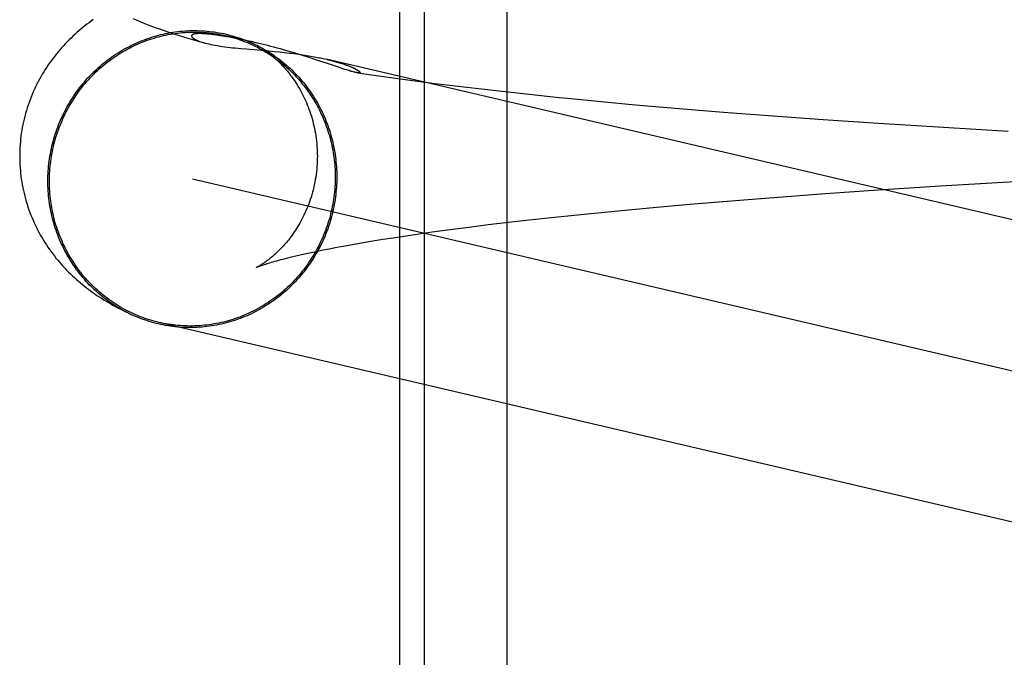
# Model space of a CAD drawing. Header units: inches. Extents: x 0 to 184, y 0 to 119.
# Tile 26 of 114: x 91.8551 to 91.9841, y 44.3156 to 44.3992. Entities that reach past the tile are written whole.
import ezdxf

# ---------------------------------------------------------------- set-up
doc = ezdxf.new("R2010")
doc.units = ezdxf.units.IN
doc.header["$LTSCALE"] = 10.121375
doc.header["$MEASUREMENT"] = 0
doc.linetypes.add('HIDDEN', pattern=[0.2, 0.1, -0.1])
doc.layers.add('DEFAULT_2', color=8, linetype='HIDDEN')

msp = doc.modelspace()

# ---------------------------------------------------------------- linework, layer by layer
at = {"layer": 'DEFAULT_2', "color": 8, "linetype": 'HIDDEN'}
for p, q in [((91.90487, 44.45813), (91.90487, 44.30188)), ((91.9081, 44.45813), (91.9081, 44.30188)), ((91.91894, 44.45813), (91.91894, 44.30188)), ((91.87854, 44.39735), (91.8785, 44.39735)), ((91.87859, 44.39735), (91.87854, 44.39735)), ((91.87863, 44.39735), (91.87859, 44.39735)), ((91.87868, 44.39735), (91.87863, 44.39735)), ((91.87873, 44.39735), (91.87868, 44.39735)), ((91.87878, 44.39735), (91.87873, 44.39735)), ((91.87883, 44.39735), (91.87878, 44.39735)), ((91.87888, 44.39735), (91.87883, 44.39735)), ((91.87894, 44.39735), (91.87888, 44.39735)), ((91.87901, 44.39735), (91.87894, 44.39735)), ((91.87908, 44.39734), (91.87901, 44.39735)), ((91.87915, 44.39734), (91.87908, 44.39734)), ((91.87923, 44.39734), (91.87915, 44.39734)), ((91.87932, 44.39733), (91.87923, 44.39734)), ((91.87941, 44.39732), (91.87932, 44.39733)), ((91.87952, 44.39732), (91.87941, 44.39732)), ((91.87963, 44.39731), (91.87952, 44.39732)), ((91.87975, 44.39729), (91.87963, 44.39731)), ((91.87988, 44.39728), (91.87975, 44.39729)), ((91.88002, 44.39727), (91.87988, 44.39728)), ((91.88018, 44.39725), (91.88002, 44.39727)), ((91.88035, 44.39723), (91.88018, 44.39725)), ((91.88053, 44.39721), (91.88035, 44.39723)), ((91.88072, 44.39718), (91.88053, 44.39721)), ((91.88093, 44.39715), (91.88072, 44.39718)), ((91.88116, 44.39712), (91.88093, 44.39715)), ((91.8814, 44.39708), (91.88116, 44.39712)), ((91.88166, 44.39704), (91.8814, 44.39708)), ((91.88195, 44.39699), (91.88166, 44.39704)), ((91.88226, 44.39694), (91.88195, 44.39699)), ((91.88261, 44.39688), (91.88226, 44.39694)), ((91.88298, 44.39681), (91.88261, 44.39688)), ((91.88338, 44.39673), (91.88298, 44.39681)), ((91.88381, 44.39664), (91.88338, 44.39673)), ((91.88429, 44.39655), (91.88381, 44.39664)), ((91.87899, 44.39624), (91.87943, 44.39611)), ((91.88482, 44.39643), (91.88429, 44.39655)), ((91.8848, 44.39534), (91.88773, 44.39509)), ((91.88543, 44.3963), (91.88482, 44.39643)), ((91.88611, 44.39614), (91.88543, 44.3963)), ((91.88773, 44.39509), (91.88844, 44.39502)), ((91.88844, 44.39502), (91.88914, 44.39495)), ((91.89216, 44.39449), (91.89137, 44.39473)), ((91.89292, 44.39425), (91.89216, 44.39449)), ((91.89364, 44.39402), (91.89292, 44.39425)), ((91.89432, 44.3938), (91.89364, 44.39402)), ((91.89507, 44.39404), (91.89529, 44.39399)), ((91.89555, 44.39339), (91.89432, 44.3938)), ((91.99691, 44.37019), (91.89528, 44.39399)), ((91.89733, 44.39279), (91.89688, 44.39294)), ((91.89698, 44.39354), (91.89716, 44.39348)), ((91.89716, 44.39348), (91.89732, 44.39343)), ((91.89732, 44.39343), (91.89747, 44.39338)), ((91.89773, 44.39266), (91.89733, 44.39279)), ((91.89747, 44.39338), (91.89762, 44.39333)), ((91.89762, 44.39333), (91.89775, 44.39329)), ((91.89775, 44.39329), (91.89788, 44.39324)), ((91.89788, 44.39324), (91.89799, 44.3932)), ((91.89799, 44.3932), (91.8981, 44.39316)), ((91.8981, 44.39316), (91.89821, 44.39312)), ((91.89821, 44.39312), (91.89831, 44.39308)), ((91.89831, 44.39308), (91.8984, 44.39304)), ((91.8984, 44.39304), (91.89849, 44.393)), ((91.89935, 44.39223), (91.90059, 44.39204)), ((91.90059, 44.39204), (91.90245, 44.39177)), ((91.90245, 44.39177), (91.90434, 44.39151)), ((91.90434, 44.39151), (91.90625, 44.39125)), ((91.90625, 44.39125), (91.90918, 44.39087)), ((91.90918, 44.39087), (91.91217, 44.3905)), ((91.91217, 44.3905), (91.91522, 44.39014)), ((91.91522, 44.39014), (91.91832, 44.38979)), ((91.91832, 44.38979), (91.92149, 44.38944)), ((91.92149, 44.38944), (91.92579, 44.389)), ((91.93129, 44.38846), (91.93578, 44.38804)), ((91.93578, 44.38804), (91.9415, 44.38755)), ((91.9415, 44.38755), (91.94732, 44.38707)), ((91.94732, 44.38707), (91.95323, 44.38661)), ((91.95323, 44.38661), (91.9604, 44.38609)), ((91.9604, 44.38609), (91.96765, 44.3856)), ((91.96765, 44.3856), (91.97614, 44.38507)), ((91.97614, 44.38507), (91.98463, 44.38458)), ((92.00711, 44.34798), (91.87773, 44.37829)), ((91.96761, 44.37687), (91.97577, 44.3774)), ((91.97577, 44.3774), (91.98399, 44.37789)), ((91.98399, 44.37789), (91.99219, 44.37834)), ((91.9539, 44.37589), (91.9607, 44.3764)), ((91.9607, 44.3764), (91.96761, 44.37687)), ((91.93763, 44.37453), (91.94292, 44.375)), ((91.94292, 44.375), (91.94835, 44.37545)), ((91.94835, 44.37545), (91.9539, 44.37589)), ((91.92562, 44.37334), (91.9295, 44.37375)), ((91.9295, 44.37375), (91.93351, 44.37414)), ((91.93351, 44.37414), (91.93763, 44.37453)), ((91.91396, 44.37199), (91.91651, 44.37231)), ((91.91651, 44.37231), (91.91915, 44.37262)), ((91.91915, 44.37262), (91.92187, 44.37293)), ((91.92187, 44.37293), (91.92562, 44.37334)), ((91.90404, 44.3706), (91.90544, 44.37081)), ((91.90544, 44.37081), (91.90689, 44.37103)), ((91.90689, 44.37103), (91.90915, 44.37135)), ((91.90915, 44.37135), (91.91151, 44.37167)), ((91.91151, 44.37167), (91.91396, 44.37199)), ((91.89668, 44.36935), (91.89777, 44.36955)), ((91.89777, 44.36955), (91.89892, 44.36976)), ((91.89892, 44.36976), (91.90013, 44.36997)), ((91.90013, 44.36997), (91.90138, 44.37018)), ((91.90138, 44.37018), (91.90268, 44.37039)), ((91.90268, 44.37039), (91.90404, 44.3706)), ((91.89127, 44.36821), (91.89203, 44.36839)), ((91.89203, 44.36839), (91.89284, 44.36857)), ((91.89284, 44.36857), (91.89372, 44.36876)), ((91.89372, 44.36876), (91.89465, 44.36895)), ((91.89465, 44.36895), (91.89564, 44.36915)), ((91.89564, 44.36915), (91.89668, 44.36935)), ((91.86968, 44.36055), (91.86909, 44.36083)), ((91.86945, 44.36066), (91.8698, 44.3605)), ((92.00313, 44.3291), (91.87333, 44.3595))]:
    msp.add_line(p, q, dxfattribs=at)
for points in [[(91.86475, 44.39919), (91.86447, 44.39899), (91.8642, 44.39879), (91.86392, 44.39858), (91.86365, 44.39837), (91.86339, 44.39815), (91.86312, 44.39794), (91.86286, 44.39772), (91.8626, 44.39749), (91.86234, 44.39726), (91.86208, 44.39702), (91.86183, 44.39678), (91.86157, 44.39653), (91.86132, 44.39627), (91.86108, 44.39602), (91.86083, 44.39576), (91.8606, 44.39549), (91.86036, 44.39523), (91.86013, 44.39496), (91.85991, 44.39469), (91.85969, 44.39441), (91.85947, 44.39413), (91.85926, 44.39384), (91.85905, 44.39355), (91.85884, 44.39325), (91.85864, 44.39295), (91.85844, 44.39265), (91.85825, 44.39234), (91.85806, 44.39202), (91.85788, 44.39171), (91.8577, 44.39139), (91.85752, 44.39106), (91.85735, 44.39073), (91.85719, 44.3904), (91.85703, 44.39006), (91.85688, 44.38972), (91.85673, 44.38938), (91.85659, 44.38904), (91.85646, 44.38869), (91.85633, 44.38833), (91.85621, 44.38798), (91.85609, 44.38762), (91.85598, 44.38726), (91.85587, 44.3869), (91.85577, 44.38653), (91.85568, 44.38616), (91.8556, 44.38579), (91.85552, 44.38542), (91.85545, 44.38505), (91.85538, 44.38467), (91.85532, 44.38429), (91.85527, 44.38392), (91.85523, 44.38354), (91.85519, 44.38316), (91.85516, 44.38278), (91.85514, 44.3824), (91.85512, 44.38201), (91.85511, 44.38163), (91.85511, 44.38128)], [(91.86999, 44.39934), (91.87038, 44.39917), (91.87078, 44.39899), (91.87119, 44.39882), (91.87161, 44.39865), (91.87204, 44.39848), (91.87249, 44.3983), (91.87294, 44.39813), (91.87341, 44.39796), (91.8739, 44.39779), (91.8744, 44.39762), (91.87492, 44.39744), (91.87545, 44.39727), (91.876, 44.3971), (91.87657, 44.39692), (91.87715, 44.39675), (91.87775, 44.39657), (91.87837, 44.3964), (91.87901, 44.39623), (91.87943, 44.39611)], [(91.8588, 44.37801), (91.85881, 44.37834), (91.85881, 44.37867), (91.85883, 44.379), (91.85885, 44.37933), (91.85887, 44.37966), (91.8589, 44.37998), (91.85893, 44.38031), (91.85898, 44.38064), (91.85902, 44.38096), (91.85907, 44.38129), (91.85913, 44.38161), (91.85919, 44.38194), (91.85926, 44.38226), (91.85933, 44.38258), (91.85941, 44.3829), (91.85949, 44.38322), (91.85958, 44.38354), (91.85967, 44.38385), (91.85977, 44.38417), (91.85987, 44.38448), (91.85998, 44.38479), (91.86009, 44.3851), (91.86021, 44.38541), (91.86034, 44.38571), (91.86046, 44.38601), (91.8606, 44.38632), (91.86074, 44.38661), (91.86088, 44.38691), (91.86103, 44.3872), (91.86118, 44.38749), (91.86134, 44.38778), (91.8615, 44.38807), (91.86167, 44.38835), (91.86184, 44.38863), (91.86201, 44.38891), (91.86219, 44.38918), (91.86238, 44.38945), (91.86257, 44.38972), (91.86276, 44.38999), (91.86296, 44.39025), (91.86316, 44.3905), (91.86337, 44.39076), (91.86358, 44.39101), (91.86379, 44.39126), (91.86401, 44.3915), (91.86423, 44.39174), (91.86446, 44.39198), (91.86469, 44.39221), (91.86492, 44.39244), (91.86516, 44.39266), (91.8654, 44.39288), (91.86564, 44.39309), (91.86589, 44.39331), (91.86614, 44.39351), (91.8664, 44.39372), (91.86666, 44.39391), (91.86692, 44.39411), (91.86718, 44.3943), (91.86745, 44.39448), (91.86772, 44.39466), (91.86799, 44.39484), (91.86826, 44.39501), (91.86854, 44.39517), (91.86882, 44.39534), (91.86911, 44.39549), (91.86939, 44.39564), (91.86968, 44.39579), (91.86997, 44.39593), (91.87026, 44.39607), (91.87056, 44.3962), (91.87086, 44.39633), (91.87115, 44.39645), (91.87145, 44.39656), (91.87176, 44.39667), (91.87206, 44.39678), (91.87237, 44.39688), (91.87267, 44.39697), (91.87298, 44.39706), (91.87329, 44.39715), (91.8736, 44.39723), (91.87392, 44.3973), (91.87423, 44.39737), (91.87455, 44.39743), (91.87486, 44.39749), (91.87518, 44.39754), (91.87549, 44.39759), (91.87581, 44.39763), (91.87613, 44.39766), (91.87645, 44.39769), (91.87677, 44.39772), (91.87709, 44.39773), (91.87741, 44.39775), (91.87773, 44.39775), (91.87805, 44.39776), (91.87837, 44.39775), (91.87868, 44.39774), (91.879, 44.39773), (91.87932, 44.39771), (91.87964, 44.39768), (91.87996, 44.39765), (91.88028, 44.39761), (91.88059, 44.39757), (91.88091, 44.39752), (91.88122, 44.39747), (91.88154, 44.39741), (91.88185, 44.39735), (91.88216, 44.39728), (91.88247, 44.3972), (91.88278, 44.39712), (91.88309, 44.39703), (91.88339, 44.39694), (91.8837, 44.39685), (91.884, 44.39674), (91.8843, 44.39664), (91.8846, 44.39652), (91.88489, 44.39641), (91.88519, 44.39628), (91.88548, 44.39616), (91.88577, 44.39602), (91.88606, 44.39589), (91.88618, 44.39582)], [(91.859, 44.37802), (91.859, 44.37834), (91.85901, 44.37867), (91.85903, 44.37899), (91.85904, 44.37932), (91.85907, 44.37964), (91.8591, 44.37997), (91.85913, 44.38029), (91.85917, 44.38061), (91.85922, 44.38094), (91.85927, 44.38126), (91.85932, 44.38158), (91.85939, 44.3819), (91.85945, 44.38222), (91.85952, 44.38254), (91.8596, 44.38285), (91.85968, 44.38317), (91.85977, 44.38348), (91.85986, 44.38379), (91.85996, 44.38411), (91.86006, 44.38441), (91.86017, 44.38472), (91.86028, 44.38503), (91.8604, 44.38533), (91.86052, 44.38563), (91.86065, 44.38593), (91.86078, 44.38623), (91.86092, 44.38653), (91.86106, 44.38682), (91.8612, 44.38711), (91.86135, 44.3874), (91.86151, 44.38768), (91.86167, 44.38797), (91.86184, 44.38825), (91.86201, 44.38852), (91.86218, 44.3888), (91.86236, 44.38907), (91.86254, 44.38934), (91.86273, 44.3896), (91.86292, 44.38986), (91.86312, 44.39012), (91.86331, 44.39038), (91.86352, 44.39063), (91.86373, 44.39088), (91.86394, 44.39112), (91.86415, 44.39136), (91.86437, 44.3916), (91.8646, 44.39183), (91.86483, 44.39206), (91.86506, 44.39229), (91.86529, 44.39251), (91.86553, 44.39273), (91.86577, 44.39294), (91.86602, 44.39315), (91.86626, 44.39335), (91.86652, 44.39355), (91.86677, 44.39375), (91.86703, 44.39394), (91.86729, 44.39413), (91.86755, 44.39431), (91.86782, 44.39449), (91.86809, 44.39466), (91.86836, 44.39483), (91.86864, 44.395), (91.86892, 44.39516), (91.8692, 44.39531), (91.86948, 44.39546), (91.86977, 44.39561), (91.87005, 44.39575), (91.87034, 44.39588), (91.87063, 44.39601), (91.87093, 44.39614), (91.87122, 44.39626), (91.87152, 44.39637), (91.87182, 44.39648), (91.87212, 44.39658), (91.87242, 44.39668), (91.87273, 44.39678), (91.87303, 44.39687), (91.87334, 44.39695), (91.87365, 44.39703), (91.87396, 44.3971), (91.87427, 44.39717), (91.87458, 44.39723), (91.87489, 44.39729), (91.8752, 44.39734), (91.87552, 44.39738), (91.87583, 44.39742), (91.87615, 44.39746), (91.87646, 44.39749), (91.87678, 44.39751), (91.87709, 44.39753), (91.87741, 44.39754), (91.87773, 44.39755), (91.87804, 44.39755), (91.87836, 44.39755), (91.87867, 44.39754), (91.87899, 44.39752), (91.87931, 44.3975), (91.87962, 44.39748), (91.87993, 44.39745), (91.88025, 44.39741), (91.88056, 44.39737), (91.88087, 44.39732), (91.88118, 44.39727), (91.8815, 44.39721), (91.8818, 44.39715), (91.88213, 44.39707)], [(91.8785, 44.39735), (91.87848, 44.39735), (91.87845, 44.39735), (91.87843, 44.39735), (91.87841, 44.39735), (91.87839, 44.39735), (91.87836, 44.39734), (91.87834, 44.39734), (91.87832, 44.39734), (91.8783, 44.39734), (91.87828, 44.39734), (91.87825, 44.39734), (91.87823, 44.39733), (91.87821, 44.39733), (91.87818, 44.39733), (91.87816, 44.39733), (91.87813, 44.39732), (91.87811, 44.39732), (91.87808, 44.39731), (91.87806, 44.39731), (91.87803, 44.39731), (91.87801, 44.3973), (91.87798, 44.3973), (91.87796, 44.39729), (91.87793, 44.39728), (91.87791, 44.39728), (91.87789, 44.39727), (91.87786, 44.39726), (91.87784, 44.39726), (91.87782, 44.39725), (91.8778, 44.39724), (91.87778, 44.39723), (91.87776, 44.39722), (91.87774, 44.39721), (91.87772, 44.3972), (91.8777, 44.39719), (91.87769, 44.39717), (91.87767, 44.39716), (91.87766, 44.39715), (91.87765, 44.39713), (91.87764, 44.39711), (91.87763, 44.3971), (91.87763, 44.39708), (91.87763, 44.39706), (91.87762, 44.39704), (91.87763, 44.39702), (91.87763, 44.397), (91.87764, 44.39698), (91.87765, 44.39696), (91.87766, 44.39693), (91.87768, 44.39691), (91.8777, 44.39688), (91.87773, 44.39685), (91.87776, 44.39682), (91.8778, 44.39679), (91.87784, 44.39676), (91.87788, 44.39672), (91.87794, 44.39669), (91.878, 44.39665), (91.87806, 44.39661), (91.87814, 44.39657), (91.87822, 44.39653), (91.87832, 44.39649), (91.87842, 44.39644), (91.87854, 44.39639), (91.87868, 44.39634), (91.87883, 44.39629), (91.87899, 44.39624)], [(91.88213, 44.39707), (91.88242, 44.397), (91.88272, 44.39692), (91.88303, 44.39684), (91.88333, 44.39675), (91.88363, 44.39665), (91.88393, 44.39655), (91.88423, 44.39644), (91.88452, 44.39633), (91.88482, 44.39622), (91.88511, 44.3961), (91.8854, 44.39597), (91.88569, 44.39584), (91.88597, 44.3957), (91.88625, 44.39556), (91.88654, 44.39541), (91.88681, 44.39526), (91.88709, 44.3951), (91.88736, 44.39494), (91.88763, 44.39478), (91.8879, 44.39461), (91.88816, 44.39443), (91.88842, 44.39425), (91.88868, 44.39407), (91.88894, 44.39388), (91.88919, 44.39369), (91.88944, 44.39349), (91.88968, 44.39329), (91.88992, 44.39308), (91.89016, 44.39287), (91.8904, 44.39265), (91.89063, 44.39244), (91.89085, 44.39221), (91.89108, 44.39199), (91.8913, 44.39175), (91.89151, 44.39152), (91.89173, 44.39128), (91.89193, 44.39104), (91.89214, 44.39079), (91.89234, 44.39054), (91.89253, 44.39029), (91.89272, 44.39004), (91.89291, 44.38978), (91.89309, 44.38951), (91.89327, 44.38925), (91.89345, 44.38898), (91.89362, 44.38871), (91.89378, 44.38843), (91.89394, 44.38815), (91.8941, 44.38787), (91.89425, 44.38759), (91.8944, 44.3873), (91.89454, 44.38701), (91.89467, 44.38672), (91.89481, 44.38643), (91.89493, 44.38613), (91.89506, 44.38583), (91.89517, 44.38553), (91.89528, 44.38523), (91.89539, 44.38493), (91.89549, 44.38462), (91.89559, 44.38431), (91.89568, 44.384), (91.89577, 44.38369), (91.89585, 44.38338), (91.89593, 44.38306), (91.896, 44.38275), (91.89607, 44.38243), (91.89613, 44.38211), (91.89618, 44.38179), (91.89623, 44.38147), (91.89628, 44.38115), (91.89632, 44.38083), (91.89635, 44.38051), (91.89638, 44.38018), (91.89641, 44.37986), (91.89643, 44.37953), (91.89644, 44.37921), (91.89645, 44.37888), (91.89645, 44.37856)], [(91.89137, 44.39473), (91.89096, 44.39486), (91.89054, 44.39498), (91.89012, 44.3951), (91.88969, 44.39522), (91.88926, 44.39534), (91.88884, 44.39545), (91.88842, 44.39557), (91.88801, 44.39567), (91.88761, 44.39578), (91.88721, 44.39587), (91.88683, 44.39597), (91.88646, 44.39606), (91.88213, 44.39707)], [(91.87943, 44.39611), (91.87966, 44.39606), (91.87991, 44.396), (91.88017, 44.39594), (91.88045, 44.39588), (91.88074, 44.39583), (91.88104, 44.39578), (91.88135, 44.39573), (91.88167, 44.39568), (91.88199, 44.39564), (91.88233, 44.39559), (91.88267, 44.39555), (91.88301, 44.39551), (91.88336, 44.39547), (91.88372, 44.39544), (91.88407, 44.3954), (91.8848, 44.39534)], [(91.88618, 44.39582), (91.88635, 44.39574), (91.88663, 44.39559), (91.88691, 44.39544), (91.88719, 44.39528), (91.88746, 44.39512), (91.88774, 44.39495), (91.88801, 44.39478), (91.88827, 44.3946), (91.88854, 44.39442), (91.8888, 44.39424), (91.88905, 44.39404), (91.88931, 44.39385), (91.88956, 44.39365), (91.88981, 44.39344), (91.89005, 44.39324), (91.89029, 44.39302), (91.89053, 44.39281), (91.89076, 44.39259), (91.89099, 44.39236), (91.89122, 44.39213), (91.89144, 44.3919), (91.89166, 44.39166), (91.89187, 44.39142), (91.89208, 44.39118), (91.89229, 44.39093), (91.89249, 44.39068), (91.89269, 44.39042), (91.89288, 44.39016), (91.89307, 44.3899), (91.89326, 44.38963), (91.89344, 44.38936), (91.89361, 44.38909), (91.89379, 44.38882), (91.89395, 44.38854), (91.89411, 44.38826), (91.89427, 44.38797), (91.89442, 44.38769), (91.89457, 44.3874), (91.89472, 44.38711), (91.89485, 44.38681), (91.89499, 44.38652), (91.89512, 44.38622), (91.89524, 44.38591), (91.89536, 44.38561), (91.89547, 44.38531), (91.89558, 44.385), (91.89568, 44.38469), (91.89578, 44.38438), (91.89587, 44.38406), (91.89596, 44.38375), (91.89605, 44.38343), (91.89612, 44.38311), (91.89619, 44.38279), (91.89626, 44.38247), (91.89632, 44.38215), (91.89638, 44.38183), (91.89643, 44.38151), (91.89648, 44.38118), (91.89652, 44.38086), (91.89655, 44.38053), (91.89658, 44.3802), (91.89661, 44.37987), (91.89662, 44.37955), (91.89664, 44.37922), (91.89665, 44.37889), (91.89665, 44.37856)], [(91.88621, 44.39581), (91.88625, 44.39579), (91.88629, 44.39577), (91.88633, 44.39575), (91.88638, 44.39572), (91.88644, 44.39569), (91.8865, 44.39565), (91.88657, 44.39561), (91.88663, 44.39557), (91.88671, 44.39553), (91.88678, 44.39548), (91.88687, 44.39543), (91.88695, 44.39538), (91.88704, 44.39532), (91.88713, 44.39526), (91.88722, 44.39519), (91.88732, 44.39513), (91.88741, 44.39506), (91.88752, 44.39498), (91.88762, 44.3949), (91.88773, 44.39482), (91.88784, 44.39474), (91.88795, 44.39465), (91.88807, 44.39455), (91.88818, 44.39446), (91.8883, 44.39435), (91.88843, 44.39425), (91.88855, 44.39414), (91.88868, 44.39402), (91.88881, 44.3939), (91.88894, 44.39378), (91.88907, 44.39365), (91.8892, 44.39351), (91.88934, 44.39338), (91.88947, 44.39323), (91.88961, 44.39308), (91.88975, 44.39293), (91.88989, 44.39277), (91.89003, 44.3926), (91.89018, 44.39243), (91.89032, 44.39225), (91.89046, 44.39207), (91.89061, 44.39188), (91.89075, 44.39169), (91.89089, 44.39149), (91.89104, 44.39128), (91.89118, 44.39107), (91.89133, 44.39085), (91.89147, 44.39062), (91.89161, 44.39039), (91.89175, 44.39015), (91.89189, 44.3899), (91.89203, 44.38965), (91.89216, 44.38939), (91.89229, 44.38913), (91.89242, 44.38886), (91.89255, 44.38859), (91.89267, 44.38831), (91.89279, 44.38803), (91.8929, 44.38774), (91.89301, 44.38745), (91.89312, 44.38715), (91.89322, 44.38685), (91.89332, 44.38654), (91.89341, 44.38623), (91.8935, 44.38591), (91.89358, 44.38559), (91.89366, 44.38527), (91.89373, 44.38495), (91.89379, 44.38462), (91.89385, 44.38429), (91.8939, 44.38396), (91.89395, 44.38363), (91.89399, 44.38329), (91.89403, 44.38295), (91.89406, 44.38262), (91.89408, 44.38228), (91.89409, 44.38194), (91.8941, 44.3816), (91.89411, 44.38128)], [(91.88914, 44.39495), (91.8898, 44.39488), (91.89013, 44.39485), (91.89045, 44.39481), (91.89076, 44.39477), (91.89107, 44.39473), (91.89137, 44.39469), (91.89166, 44.39465), (91.89194, 44.39461), (91.89222, 44.39457), (91.89248, 44.39453), (91.89274, 44.39449), (91.893, 44.39445), (91.89324, 44.39441), (91.89348, 44.39436), (91.8937, 44.39432), (91.89392, 44.39428), (91.89413, 44.39424), (91.89433, 44.3942), (91.89453, 44.39416), (91.89471, 44.39412), (91.89489, 44.39408), (91.89507, 44.39404)], [(91.89539, 44.39397), (91.89555, 44.39393), (91.89569, 44.39389), (91.89584, 44.39386), (91.89597, 44.39382), (91.8961, 44.39379), (91.89623, 44.39375), (91.89635, 44.39372), (91.89646, 44.39369), (91.89658, 44.39366), (91.89668, 44.39363), (91.89678, 44.3936), (91.89688, 44.39357), (91.89698, 44.39354)], [(91.89688, 44.39294), (91.89584, 44.39329), (91.89555, 44.39339)], [(91.89849, 44.393), (91.89858, 44.39297), (91.89862, 44.39295)], [(91.89862, 44.39295), (91.8987, 44.39291), (91.89874, 44.3929), (91.89878, 44.39288), (91.89881, 44.39286), (91.89885, 44.39284), (91.89889, 44.39283), (91.89892, 44.39281), (91.89896, 44.39279), (91.899, 44.39278), (91.89903, 44.39276), (91.89906, 44.39274), (91.8991, 44.39273), (91.89913, 44.39271), (91.89916, 44.39269), (91.89919, 44.39267), (91.89923, 44.39266), (91.89926, 44.39264), (91.89929, 44.39262), (91.89932, 44.39261), (91.89935, 44.39259), (91.89937, 44.39257), (91.8994, 44.39256), (91.89943, 44.39254), (91.89946, 44.39252), (91.89948, 44.39251), (91.89951, 44.39249), (91.89953, 44.39247), (91.89955, 44.39245), (91.89958, 44.39244), (91.8996, 44.39242), (91.89962, 44.3924), (91.89963, 44.39239), (91.89965, 44.39237), (91.89967, 44.39236), (91.89968, 44.39234), (91.89969, 44.39233), (91.8997, 44.39231), (91.8997, 44.3923), (91.89971, 44.39228), (91.89971, 44.39227), (91.89971, 44.39226), (91.8997, 44.39225), (91.89969, 44.39224), (91.89968, 44.39223), (91.89966, 44.39222), (91.89964, 44.39222), (91.89962, 44.39221), (91.89959, 44.39221), (91.89955, 44.39221), (91.89951, 44.39221), (91.89946, 44.39221), (91.8994, 44.39222), (91.89935, 44.39223)], [(91.89935, 44.39223), (91.89927, 44.39224), (91.8992, 44.39225), (91.89911, 44.39227), (91.89902, 44.39229), (91.89892, 44.39232), (91.8988, 44.39235), (91.89868, 44.39238), (91.89855, 44.39241), (91.89841, 44.39245), (91.89826, 44.3925), (91.89809, 44.39255), (91.89792, 44.3926), (91.89773, 44.39266)], [(91.92579, 44.389), (91.92688, 44.38889), (91.93129, 44.38846)], [(91.85511, 44.38128), (91.85511, 44.38093), (91.85512, 44.38055), (91.85513, 44.38017), (91.85516, 44.37979), (91.85519, 44.37941), (91.85523, 44.37904), (91.85527, 44.37866), (91.85532, 44.37828), (91.85538, 44.37791), (91.85544, 44.37753), (91.85552, 44.37716), (91.85559, 44.37679), (91.85568, 44.37643), (91.85577, 44.37606), (91.85587, 44.3757), (91.85597, 44.37534), (91.85608, 44.37498), (91.85619, 44.37462), (91.85632, 44.37427), (91.85644, 44.37391), (91.85658, 44.37357), (91.85672, 44.37322), (91.85686, 44.37288), (91.85702, 44.37254), (91.85717, 44.3722), (91.85733, 44.37187), (91.8575, 44.37154), (91.85767, 44.37122), (91.85785, 44.3709), (91.85803, 44.37059), (91.85822, 44.37027), (91.85841, 44.36997), (91.85861, 44.36966), (91.85881, 44.36936), (91.85901, 44.36907), (91.85922, 44.36878), (91.85943, 44.36849), (91.85965, 44.36821), (91.85986, 44.36793), (91.86009, 44.36766), (91.86031, 44.36739), (91.86054, 44.36713), (91.86078, 44.36687), (91.86102, 44.36661), (91.86126, 44.36636), (91.86151, 44.3661), (91.86176, 44.36586), (91.86201, 44.36561), (91.86227, 44.36537), (91.86253, 44.36514), (91.86279, 44.36491), (91.86306, 44.36468), (91.86332, 44.36446), (91.86358, 44.36425), (91.86385, 44.36404), (91.86412, 44.36384), (91.86439, 44.36363), (91.86467, 44.36343), (91.86495, 44.36324), (91.86523, 44.36304), (91.86552, 44.36285), (91.86582, 44.36266), (91.86612, 44.36247), (91.86642, 44.36228), (91.86673, 44.36209), (91.86705, 44.36191), (91.86738, 44.36172), (91.86771, 44.36154), (91.86804, 44.36136), (91.86838, 44.36118), (91.86873, 44.36101), (91.86909, 44.36083)], [(91.89411, 44.38128), (91.8941, 44.38096), (91.89409, 44.38061), (91.89408, 44.38027), (91.89405, 44.37992), (91.89402, 44.37957), (91.89399, 44.37923), (91.89395, 44.37889), (91.8939, 44.37855), (91.89384, 44.37821), (91.89378, 44.37787), (91.89371, 44.37754), (91.89364, 44.37721), (91.89356, 44.37688), (91.89347, 44.37656), (91.89338, 44.37624), (91.89329, 44.37592), (91.89318, 44.37561), (91.89308, 44.3753), (91.89297, 44.375), (91.89285, 44.3747), (91.89273, 44.37441), (91.89261, 44.37412), (91.89248, 44.37384), (91.89235, 44.37356), (91.89222, 44.37329), (91.89208, 44.37302), (91.89195, 44.37276), (91.89181, 44.37251), (91.89166, 44.37227), (91.89152, 44.37203), (91.89137, 44.37179), (91.89123, 44.37157), (91.89108, 44.37135), (91.89094, 44.37113), (91.89079, 44.37093), (91.89064, 44.37073), (91.89049, 44.37053), (91.89035, 44.37034), (91.8902, 44.37016), (91.89005, 44.36999), (91.88991, 44.36981), (91.88976, 44.36965), (91.88962, 44.36949), (91.88948, 44.36934), (91.88934, 44.3692), (91.88921, 44.36905), (91.88907, 44.36892), (91.88893, 44.36879), (91.8888, 44.36866), (91.88867, 44.36853), (91.88854, 44.36842), (91.88841, 44.3683), (91.88829, 44.3682), (91.88817, 44.36809), (91.88805, 44.368), (91.88793, 44.3679), (91.88782, 44.36781), (91.8877, 44.36772), (91.88759, 44.36764), (91.88749, 44.36756), (91.88738, 44.36748), (91.88728, 44.36741), (91.88719, 44.36735), (91.88709, 44.36728), (91.887, 44.36722), (91.88691, 44.36716), (91.88683, 44.36711), (91.88675, 44.36706), (91.88667, 44.36701), (91.8866, 44.36697), (91.88653, 44.36693), (91.88647, 44.36689), (91.88641, 44.36686), (91.88635, 44.36683), (91.88631, 44.3668), (91.88626, 44.36678), (91.88622, 44.36676), (91.88619, 44.36674), (91.88616, 44.36673), (91.88614, 44.36672), (91.88613, 44.36671), (91.88612, 44.36671)], [(91.89665, 44.37856), (91.89665, 44.37823), (91.89664, 44.3779), (91.89662, 44.37758), (91.89661, 44.37725), (91.89658, 44.37692), (91.89655, 44.37659), (91.89652, 44.37626), (91.89648, 44.37594), (91.89643, 44.37561), (91.89638, 44.37529), (91.89632, 44.37496), (91.89626, 44.37464), (91.89619, 44.37431), (91.89612, 44.37399), (91.89605, 44.37367), (91.89596, 44.37335), (91.89587, 44.37304), (91.89578, 44.37272), (91.89568, 44.37241), (91.89558, 44.37209), (91.89547, 44.37178), (91.89536, 44.37147), (91.89524, 44.37117), (91.89512, 44.37086), (91.89499, 44.37056), (91.89485, 44.37026), (91.89472, 44.36996), (91.89457, 44.36966), (91.89442, 44.36937), (91.89427, 44.36908), (91.89411, 44.36879), (91.89395, 44.36851), (91.89379, 44.36822), (91.89361, 44.36794), (91.89344, 44.36767), (91.89326, 44.36739), (91.89307, 44.36712), (91.89288, 44.36685), (91.89269, 44.36659), (91.89249, 44.36633), (91.89229, 44.36607), (91.89208, 44.36582), (91.89187, 44.36556), (91.89166, 44.36532), (91.89144, 44.36507), (91.89122, 44.36483), (91.89099, 44.3646), (91.89076, 44.36437), (91.89053, 44.36414), (91.89029, 44.36391), (91.89005, 44.3637), (91.88981, 44.36348), (91.88956, 44.36327), (91.88931, 44.36306), (91.88905, 44.36286), (91.8888, 44.36266), (91.88854, 44.36247), (91.88827, 44.36228), (91.88801, 44.36209), (91.88774, 44.36191), (91.88746, 44.36174), (91.88719, 44.36157), (91.88691, 44.3614), (91.88663, 44.36124), (91.88635, 44.36108), (91.88606, 44.36093), (91.88577, 44.36078), (91.88548, 44.36064), (91.88519, 44.36051), (91.88489, 44.36037), (91.8846, 44.36025), (91.8843, 44.36013), (91.884, 44.36001), (91.8837, 44.3599), (91.88339, 44.3598), (91.88309, 44.35969), (91.88278, 44.3596), (91.88247, 44.35951), (91.88216, 44.35943), (91.88185, 44.35935), (91.88154, 44.35927), (91.88122, 44.35921), (91.88091, 44.35914), (91.88059, 44.35909), (91.88028, 44.35903), (91.87996, 44.35899), (91.87964, 44.35895), (91.87932, 44.35891), (91.879, 44.35888), (91.87868, 44.35886), (91.87837, 44.35884), (91.87805, 44.35883), (91.87773, 44.35882), (91.87741, 44.35882), (91.87709, 44.35882), (91.87677, 44.35883), (91.87645, 44.35885), (91.87613, 44.35887), (91.87581, 44.35889), (91.87549, 44.35892), (91.87518, 44.35896), (91.87486, 44.359), (91.87455, 44.35905), (91.87423, 44.3591), (91.87392, 44.35916), (91.8736, 44.35923), (91.87329, 44.3593), (91.87298, 44.35937), (91.87267, 44.35945), (91.87237, 44.35954), (91.87206, 44.35963), (91.87176, 44.35973), (91.87145, 44.35983), (91.87115, 44.35994), (91.87086, 44.36005), (91.87056, 44.36017), (91.87026, 44.36029), (91.86997, 44.36042), (91.8698, 44.3605)], [(91.89645, 44.37856), (91.89645, 44.37823), (91.89644, 44.37791), (91.89643, 44.37758), (91.89641, 44.37726), (91.89638, 44.37693), (91.89635, 44.37661), (91.89632, 44.37628), (91.89628, 44.37596), (91.89623, 44.37564), (91.89618, 44.37532), (91.89613, 44.375), (91.89607, 44.37468), (91.896, 44.37436), (91.89593, 44.37404), (91.89585, 44.37372), (91.89577, 44.37341), (91.89568, 44.37309), (91.89559, 44.37278), (91.89549, 44.37247), (91.89539, 44.37216), (91.89528, 44.37185), (91.89517, 44.37155), (91.89506, 44.37124), (91.89493, 44.37094), (91.89481, 44.37064), (91.89467, 44.37034), (91.89454, 44.37005), (91.8944, 44.36975), (91.89425, 44.36946), (91.8941, 44.36918), (91.89394, 44.36889), (91.89378, 44.36861), (91.89362, 44.36833), (91.89345, 44.36805), (91.89327, 44.36778), (91.89309, 44.36751), (91.89291, 44.36724), (91.89272, 44.36697), (91.89253, 44.36671), (91.89234, 44.36645), (91.89214, 44.3662), (91.89193, 44.36595), (91.89173, 44.3657), (91.89151, 44.36545), (91.8913, 44.36521), (91.89108, 44.36498), (91.89085, 44.36474), (91.89063, 44.36451), (91.8904, 44.36429), (91.89016, 44.36407), (91.88992, 44.36385), (91.88968, 44.36364), (91.88944, 44.36343), (91.88919, 44.36322), (91.88894, 44.36302), (91.88868, 44.36282), (91.88842, 44.36263), (91.88816, 44.36245), (91.8879, 44.36226), (91.88763, 44.36208), (91.88736, 44.36191), (91.88709, 44.36174), (91.88681, 44.36158), (91.88654, 44.36142), (91.88625, 44.36126), (91.88597, 44.36111), (91.88569, 44.36097), (91.8854, 44.36083), (91.88511, 44.36069), (91.88482, 44.36056), (91.88452, 44.36044), (91.88423, 44.36032), (91.88393, 44.3602), (91.88363, 44.36009), (91.88333, 44.35999), (91.88303, 44.35989), (91.88272, 44.3598), (91.88242, 44.35971), (91.88211, 44.35962), (91.8818, 44.35955), (91.8815, 44.35947), (91.88118, 44.35941), (91.88087, 44.35934), (91.88056, 44.35929), (91.88025, 44.35924), (91.87993, 44.35919), (91.87962, 44.35915), (91.87931, 44.35912), (91.87899, 44.35909), (91.87867, 44.35906), (91.87836, 44.35905), (91.87804, 44.35903), (91.87773, 44.35902), (91.87741, 44.35902), (91.87709, 44.35903), (91.87678, 44.35904), (91.87646, 44.35905), (91.87615, 44.35907), (91.87583, 44.3591), (91.87552, 44.35913), (91.8752, 44.35916), (91.87489, 44.35921), (91.87458, 44.35925), (91.87427, 44.35931), (91.87396, 44.35936), (91.87365, 44.35943), (91.87333, 44.3595)], [(91.86939, 44.36069), (91.86911, 44.36083), (91.86882, 44.36098), (91.86854, 44.36113), (91.86826, 44.36129), (91.86799, 44.36145), (91.86772, 44.36162), (91.86745, 44.36179), (91.86718, 44.36197), (91.86692, 44.36215), (91.86666, 44.36234), (91.8664, 44.36253), (91.86614, 44.36273), (91.86589, 44.36293), (91.86564, 44.36313), (91.8654, 44.36334), (91.86516, 44.36355), (91.86492, 44.36377), (91.86469, 44.36399), (91.86446, 44.36421), (91.86423, 44.36444), (91.86401, 44.36468), (91.86379, 44.36491), (91.86358, 44.36515), (91.86337, 44.3654), (91.86316, 44.36565), (91.86296, 44.3659), (91.86276, 44.36615), (91.86257, 44.36641), (91.86238, 44.36668), (91.86219, 44.36694), (91.86201, 44.36721), (91.86184, 44.36748), (91.86167, 44.36776), (91.8615, 44.36804), (91.86134, 44.36832), (91.86118, 44.3686), (91.86103, 44.36889), (91.86088, 44.36918), (91.86074, 44.36947), (91.8606, 44.36976), (91.86046, 44.37006), (91.86034, 44.37036), (91.86021, 44.37066), (91.86009, 44.37096), (91.85998, 44.37127), (91.85987, 44.37158), (91.85977, 44.37189), (91.85967, 44.3722), (91.85958, 44.37251), (91.85949, 44.37283), (91.85941, 44.37314), (91.85933, 44.37346), (91.85926, 44.37378), (91.85919, 44.3741), (91.85913, 44.37442), (91.85907, 44.37474), (91.85902, 44.37507), (91.85898, 44.37539), (91.85893, 44.37572), (91.8589, 44.37604), (91.85887, 44.37637), (91.85885, 44.3767), (91.85883, 44.37703), (91.85881, 44.37736), (91.85881, 44.37768), (91.8588, 44.37801)], [(91.87333, 44.3595), (91.87303, 44.35957), (91.87273, 44.35965), (91.87242, 44.35974), (91.87212, 44.35983), (91.87182, 44.35992), (91.87152, 44.36002), (91.87122, 44.36013), (91.87093, 44.36024), (91.87063, 44.36036), (91.87034, 44.36048), (91.87005, 44.36061), (91.86977, 44.36074), (91.86948, 44.36087), (91.8692, 44.36102), (91.86892, 44.36116), (91.86864, 44.36131), (91.86836, 44.36147), (91.86809, 44.36163), (91.86782, 44.3618), (91.86755, 44.36197), (91.86729, 44.36214), (91.86703, 44.36232), (91.86677, 44.36251), (91.86652, 44.3627), (91.86626, 44.36289), (91.86602, 44.36309), (91.86577, 44.36329), (91.86553, 44.36349), (91.86529, 44.36371), (91.86506, 44.36392), (91.86483, 44.36414), (91.8646, 44.36436), (91.86437, 44.36459), (91.86415, 44.36482), (91.86394, 44.36505), (91.86373, 44.36529), (91.86352, 44.36553), (91.86331, 44.36578), (91.86312, 44.36603), (91.86292, 44.36628), (91.86273, 44.36654), (91.86254, 44.3668), (91.86236, 44.36706), (91.86218, 44.36733), (91.86201, 44.3676), (91.86184, 44.36787), (91.86167, 44.36814), (91.86151, 44.36842), (91.86135, 44.3687), (91.8612, 44.36899), (91.86106, 44.36927), (91.86092, 44.36956), (91.86078, 44.36985), (91.86065, 44.37015), (91.86052, 44.37044), (91.8604, 44.37074), (91.86028, 44.37104), (91.86017, 44.37134), (91.86006, 44.37165), (91.85996, 44.37195), (91.85986, 44.37226), (91.85977, 44.37257), (91.85968, 44.37288), (91.8596, 44.3732), (91.85952, 44.37351), (91.85945, 44.37383), (91.85939, 44.37414), (91.85932, 44.37446), (91.85927, 44.37478), (91.85922, 44.3751), (91.85917, 44.37542), (91.85913, 44.37575), (91.8591, 44.37607), (91.85907, 44.37639), (91.85904, 44.37672), (91.85903, 44.37704), (91.85901, 44.37737), (91.859, 44.37769), (91.859, 44.37802)], [(91.88612, 44.36671), (91.88613, 44.36671), (91.88614, 44.36672), (91.88617, 44.36673), (91.8862, 44.36674), (91.88624, 44.36676), (91.88629, 44.36678), (91.88634, 44.3668), (91.88641, 44.36683), (91.88649, 44.36686), (91.88658, 44.36689), (91.88668, 44.36692), (91.88679, 44.36696), (91.88691, 44.36701), (91.88704, 44.36705), (91.88718, 44.3671), (91.88734, 44.36715), (91.88751, 44.3672), (91.88769, 44.36726), (91.88788, 44.36732), (91.88809, 44.36738), (91.88831, 44.36744), (91.88854, 44.36751), (91.88879, 44.36758), (91.88905, 44.36765), (91.88933, 44.36773), (91.88961, 44.3678), (91.88992, 44.36788), (91.89023, 44.36796), (91.89056, 44.36804), (91.89091, 44.36813), (91.89127, 44.36821)]]:
    msp.add_lwpolyline(points, dxfattribs=at)

doc.saveas('drawing.dxf')
